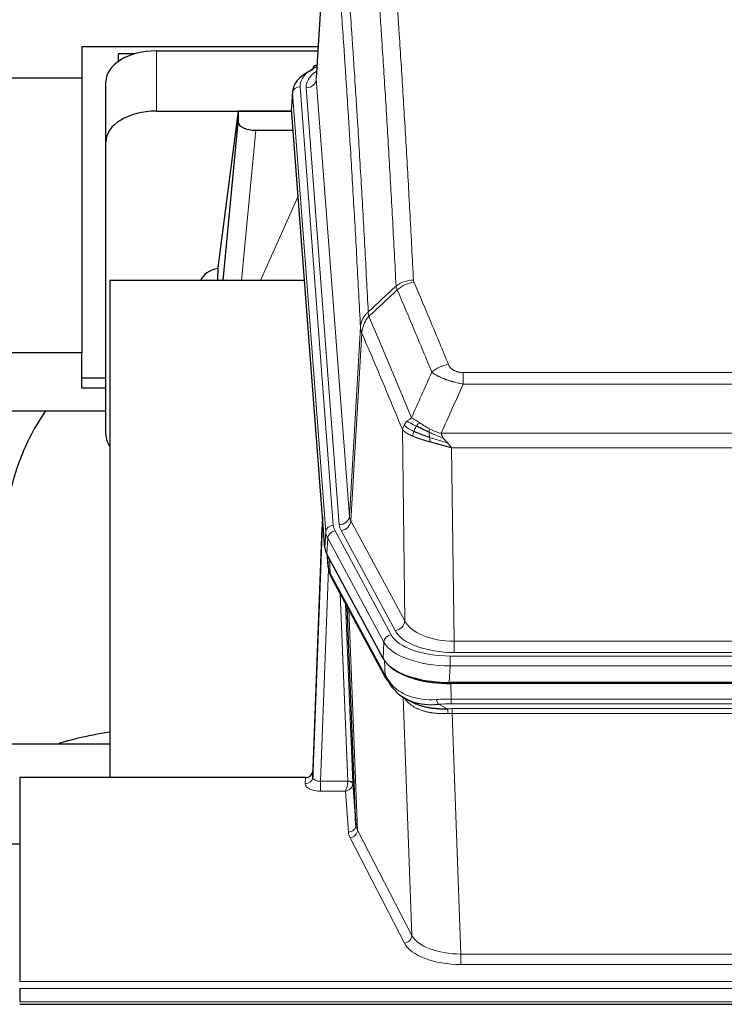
# Model space of a CAD drawing. Header units: inches. Extents: x 0 to 23760, y -13 to 16800.
# Tile 86 of 207: x 3637 to 3915, y 13654 to 14044. Entities that reach past the tile are written whole.
import ezdxf

# ---------------------------------------------------------------- set-up
doc = ezdxf.new("R2010")
doc.units = ezdxf.units.IN
doc.layers.add('254', color=7, linetype='Continuous', true_color=0xffffff)

msp = doc.modelspace()

# ---------------------------------------------------------------- linework, layer by layer
at = {"layer": '254', "color": 2, "linetype": 'Continuous', "lineweight": 25}
for p, q in [((3759.448, 14107.358), (3754.197, 14020.722)), ((3661.462, 14033.116), (3661.462, 14020.595)), ((3661.462, 14033.116), (3754.95, 14033.116)), ((3691.019, 14031.32), (3754.841, 14031.32)), ((3682.521, 14030.167), (3675.965, 14030.167)), ((3675.965, 14027.162), (3675.965, 14030.167)), ((3754.509, 14025.865), (3753.565, 14025.429)), ((3661.462, 14020.595), (3522.276, 14020.595)), ((3661.462, 14020.595), (3661.462, 13911.992)), ((3671.019, 13995.344), (3671.019, 14019.146)), ((3744.818, 14015.371), (3744.437, 14009.089)), ((3757.561, 13834.852), (3744.443, 14008.306)), ((3691.019, 14007.519), (3744.505, 14007.519)), ((3723.329, 14007.429), (3715.281, 13945.643)), ((3744.513, 14007.429), (3723.329, 14007.429)), ((3723.329, 14007.429), (3723.329, 14003.198)), ((3717.418, 13940.542), (3723.329, 14003.198)), ((3730.303, 13999.978), (3745.073, 13999.978)), ((3671.019, 13879.69), (3671.019, 13995.344)), ((3715.28, 13945.637), (3715.281, 13945.643)), ((3715.28, 13945.637), (3715.28, 13943.452)), ((3749.569, 13940.541), (3672.625, 13940.541)), ((3672.625, 13940.541), (3672.625, 13743.974)), ((3661.462, 13911.992), (3600.621, 13911.992)), ((3661.462, 13897.933), (3661.462, 13911.992)), ((3671.022, 13901.932), (3661.462, 13901.932)), ((3671.022, 13897.933), (3661.462, 13897.933)), ((3600.667, 13889.054), (3671.047, 13889.054)), ((3756.625, 13847.233), (3752.867, 13746.595)), ((3752.856, 13744.058), (3756.544, 13842.84)), ((3780.6, 13791.06), (3758.346, 13832.274)), ((3758.473, 13832.038), (3758.837, 13827.236)), ((3758.83, 13827.349), (3758.659, 13831.693)), ((3758.83, 13827.349), (3758.837, 13827.236)), ((3759.974, 13823.44), (3781.722, 13783.164)), ((3769.881, 13725.229), (3766.453, 13811.44)), ((4023.169, 13781.622), (3806.762, 13781.622)), ((4022.577, 13781.14), (3807.354, 13781.14)), ((3789.863, 13774.988), (3792.606, 13773.602)), ((3600.628, 13757.313), (3672.625, 13757.313)), ((3636.965, 13743.973), (3636.965, 13663.338)), ((3749.868, 13743.973), (3636.965, 13743.973)), ((3752.867, 13746.595), (3752.856, 13744.058)), ((3768.652, 13741.847), (3769.881, 13725.229)), ((3633.966, 13717.775), (3636.966, 13717.775)), ((3636.965, 13660.604), (3636.965, 13655.356)), ((3636.965, 13654.341), (4193.965, 13654.341))]:
    msp.add_line(p, q, dxfattribs=at)
at = {"layer": '254', "color": 110, "linetype": 'Continuous', "lineweight": 13}
for p, q in [((3759.449, 14106.736), (3754.202, 14020.146)), ((3691.019, 14007.519), (3691.019, 14031.32)), ((3754.202, 14020.146), (3767.268, 13847.373)), ((3747.818, 14017.155), (3760.929, 13843.794)), ((3750.21, 14016.72), (3763.276, 13843.947)), ((3744.824, 14014.585), (3744.443, 14008.306)), ((3757.935, 13841.224), (3744.824, 14014.585)), ((3730.303, 13999.978), (3724.696, 13940.542)), ((3732.107, 13940.542), (3747.048, 13973.856)), ((3767.268, 13847.373), (3771.645, 13922.05)), ((3772.201, 13919.716), (3767.849, 13845.464)), ((3812.294, 13904.169), (4017.637, 13904.169)), ((3812.294, 13899.605), (3812.294, 13904.169)), ((4017.637, 13899.605), (3812.294, 13899.605)), ((3789.201, 13805.921), (3788.243, 13881.572)), ((3803.563, 13880.126), (4026.368, 13880.126)), ((4022.255, 13874.382), (3807.675, 13874.382)), ((3807.675, 13874.382), (3808.644, 13797.886)), ((3767.849, 13845.464), (3789.201, 13805.921)), ((3757.561, 13834.852), (3757.935, 13841.224)), ((3761.626, 13841.503), (3783.8, 13800.438)), ((3785.325, 13802.112), (3763.973, 13841.656)), ((3758.719, 13838.647), (3758.346, 13832.274)), ((3780.893, 13797.581), (3758.719, 13838.647)), ((3758.476, 13832.033), (3758.83, 13827.349)), ((3759.397, 13830.328), (3759.615, 13824.77)), ((3758.98, 13826.378), (3755.849, 13742.526)), ((3759.615, 13824.77), (3781.362, 13784.494)), ((3766.655, 13742.613), (3763.633, 13816.664)), ((3765.76, 13812.724), (3768.652, 13741.847)), ((3766.999, 13810.429), (3770.467, 13723.219)), ((3808.644, 13793.472), (3808.644, 13797.886)), ((3808.644, 13797.886), (4021.287, 13797.886)), ((3780.6, 13791.06), (3780.893, 13797.581)), ((3781.362, 13784.494), (3781.186, 13790.13)), ((3807.055, 13792.048), (4022.875, 13792.048)), ((3807.055, 13788.143), (3807.055, 13792.048)), ((4021.287, 13793.472), (3808.644, 13793.472)), ((3807.055, 13788.143), (3806.762, 13781.622)), ((4022.875, 13788.143), (3807.055, 13788.143)), ((3807.354, 13781.14), (3807.545, 13775.049)), ((3791.952, 13681.604), (3788.516, 13775.744)), ((3807.545, 13773.184), (3807.545, 13775.049)), ((3807.545, 13775.049), (4022.386, 13775.049)), ((3802.52, 13772.955), (3805.974, 13771.21)), ((4022.386, 13773.184), (3807.545, 13773.184)), ((3807.887, 13769.376), (3807.887, 13771.241)), ((3807.887, 13771.241), (4022.044, 13771.241)), ((3807.887, 13769.376), (3811.36, 13674.2)), ((4022.044, 13769.376), (3807.887, 13769.376)), ((3749.858, 13741.525), (3749.868, 13743.973)), ((3755.849, 13742.526), (3755.849, 13738.611)), ((3755.849, 13742.526), (3766.654, 13742.526)), ((3755.849, 13738.611), (3765.691, 13738.611)), ((3766.885, 13722.462), (3765.691, 13738.611)), ((3789.043, 13678.541), (3767.558, 13720.155)), ((3770.467, 13723.219), (3791.952, 13681.604)), ((3811.36, 13674.2), (3811.36, 13670.099)), ((3811.36, 13674.2), (4018.57, 13674.2)), ((4018.57, 13670.099), (3811.36, 13670.099)), ((3636.965, 13663.338), (4193.965, 13663.338)), ((3636.965, 13660.604), (4193.965, 13660.604)), ((3636.965, 13655.356), (4193.965, 13655.356))]:
    msp.add_line(p, q, dxfattribs=at)
at = {"layer": '254', "color": 2, "linetype": 'Continuous', "lineweight": 25}
for centre, major_axis, ratio, start_param, end_param in [((3691.019, 14019.146), (-20, 0), 0.608706, 4.712389, 6.2831853), ((3771.837, 14014.868), (-27.03, 0.194), 0.4633579, 5.502135, 6.3212481), ((3754.823, 14022.705), (1.258, -2.724), 0.6272114, 3.1415983, 4.0254232), ((3691.019, 13995.344), (-20, 0), 0.608706, 4.712389, 6.2831853), ((3730.356, 14003.223), (7.027, 0.031), 0.4617281, 3.1395348, 4.7027345), ((3718.16, 13938.463), (-10.208, 0), 0.7029015, 4.9983373, 5.9892938), ((3718.16, 13747.067), (-10.152, 515.139), 0.0020796, 5.0973666, 5.1034705), ((3691.019, 13879.69), (-20, 0), 0.608706, 0, 0.4035719), ((3784.581, 13835.291), (27.037, 0.006), 0.4611335, 3.1763491, 3.3855005), ((3786.625, 13807.56), (-27.174, 22.247), 0.2659532, 0.2482947, 0.2802749), ((3785.474, 13836.837), (26.161, 11.46), 0.4493681, 3.0159633, 3.1613144), ((3763.328, 13825.661), (3.584, 1.776), 0.8816114, 2.7716102, 3.1419462), ((3806.82, 13794.106), (27.023, 0.034), 0.4619935, 3.3853572, 3.670307), ((3807.379, 13793.615), (27.01, 0.015), 0.4618579, 3.6271853, 4.7111791), ((3806.82, 13794.106), (27.023, 0.034), 0.4619935, 3.670307, 4.7096668), ((3808.194, 13767.615), (-27.355, 20.182), 0.1876908, 0.3765826, 0.5974134), ((3785.241, 13785.065), (3.52, 1.9), 0.8606628, 3.1415888, 3.5094104), ((3805.498, 13764.752), (-23.434, 19.972), 0.1471226, 0.3626514, 0.5834823), ((3787.018, 13782.383), (3.195, 2.407), 0.6715965, 2.6043549, 3.391291), ((3807.291, 13796.432), (23.359, 16.381), 0.7286412, 3.1732971, 4.057134), ((3749.868, 13746.686), (3, 0.002), 0.9042699, 4.7116987, 6.2488686)]:
    msp.add_ellipse(centre, major_axis=major_axis, ratio=ratio, start_param=start_param, end_param=end_param, dxfattribs=at)
at = {"layer": '254', "color": 110, "linetype": 'Continuous', "lineweight": 13}
for centre, major_axis, ratio, start_param, end_param in [((3771.837, 14017.529), (-24.034, 0.016), 0.461198, 5.4992389, 6.318352), ((3754.823, 14022.705), (1.258, -2.724), 0.6272114, 2.6666598, 3.1415983), ((3774.229, 14017.094), (-24.034, 0.016), 0.461198, 5.6862399, 6.318352), ((3750.21, 14020.268), (3.989, 0.302), 0.8864705, 4.6454478, 6.1638843), ((3747.818, 14014.494), (2.991, 0.226), 0.8864705, 1.5038552, 3.0222916), ((3792.598, 13932.421), (-9.987, -0.512), 0.8285973, 4.6699673, 5.4273767), ((3792.786, 13931.629), (-9.188, -3.948), 0.8056434, 4.3791539, 5.1247913), ((3806.447, 13899.167), (-9.245, -3.812), 0.7933159, 4.3962573, 5.1392153), ((3756.544, 13840.687), (0.214, 6.443), 0.0117452, 0.5090713, 1.2305416), ((3763.276, 13847.495), (3.989, 0.302), 0.8864705, 4.6454478, 6.1638843), ((3763.973, 13845.204), (3.52, 1.9), 0.8606628, 4.2773553, 5.7957917), ((3787.294, 13847.885), (20.038, 0.241), 0.4621297, 3.1708089, 3.3799603), ((3759.543, 13842.748), (2.998, -0.112), 0.4302668, 3.1576572, 3.7226285), ((3760.929, 13841.133), (2.991, 0.226), 0.8864705, 1.5038552, 3.0222916), ((3784.947, 13841.524), (-27.028, 0.171), 0.4605352, 0.0378207, 0.2469722), ((3761.626, 13838.842), (2.64, 1.425), 0.8606628, 1.1357626, 2.6541991), ((3784.947, 13844.185), (24.033, 0.005), 0.4611335, 3.1763491, 3.3855005), ((3787.294, 13844.337), (24.033, 0.005), 0.4611335, 3.1763491, 3.3855005), ((3786.625, 13807.56), (-27.538, 20.422), 0.1820485, 0.3394758, 0.371456), ((3763.494, 13825.34), (3.52, 1.9), 0.8606628, 2.7414655, 3.1415888), ((3785.325, 13805.661), (3.52, 1.9), 0.8606628, 4.2773553, 5.7957917), ((3808.564, 13808.493), (-20.002, 0.126), 0.5302672, 0.2567917, 1.5781041), ((3808.564, 13804.945), (-24.002, 0.049), 0.477994, 0.2537759, 1.5750883), ((3783.8, 13797.777), (2.64, 1.425), 0.8606628, 1.1357626, 2.6541991), ((3807.107, 13803.145), (24.02, 0.03), 0.4619935, 3.3853572, 4.7096668), ((3807.107, 13800.484), (-27.018, 0.111), 0.4567867, 0.246464, 1.5707737), ((3785.241, 13785.065), (3.52, 1.9), 0.8606628, 2.7414655, 3.1415888), ((3807.291, 13796.432), (25.329, 12.681), 0.6929209, 3.2824386, 4.1662755), ((3808.194, 13767.615), (-27.015, 0.091), 0.2751837, 4.7373543, 4.9581852), ((3802.52, 13776.79), (-0.368, 3.983), 0.2964475, 2.0527062, 2.8396422), ((3808.194, 13763.78), (-23.017, 0.318), 0.4083138, 4.7462544, 4.9670852), ((3808.676, 13761.429), (-24.025, 0.387), 0.4081206, 4.7518285, 4.8316761), ((3805.974, 13767.375), (0.131, -3.998), 0.1099517, 2.0830946, 2.8518059), ((3808.676, 13757.593), (-20.023, 0.877), 0.5868265, 4.777515, 4.8573626), ((3749.858, 13744.149), (-3, 0.013), 0.8746179, 1.5745081, 3.1116779), ((3755.861, 13744.149), (3.004, 0.138), 0.5390598, 3.1127167, 4.683513), ((3755.861, 13741.525), (6.003, 0.008), 0.4854373, 3.1388974, 4.7096937), ((3765.691, 13741.235), (0.506, 2.997), 0.2740591, 3.694004, 5.2037138), ((3765.691, 13741.235), (2.669, 1.608), 0.8008031, 4.262859, 5.7725688), ((3765.655, 13742.581), (-1.001, 0.011), 0.9036684, 3.0924533, 3.1882188), ((3766.654, 13741.665), (1.996, -0.13), 0.4297663, 0.0674602, 1.5988341), ((3766.655, 13741.752), (1.998, 0.082), 0.4302193, 0.0160628, 1.553239), ((3765.655, 13741.72), (2.996, 0.15), 0.8842155, 6.1784611, 6.2742266), ((3766.885, 13725.086), (-2.992, -0.221), 0.8740585, 1.5062672, 3.1117425), ((3789.884, 13725.484), (-20.016, 0.121), 0.4848834, 0.0387668, 0.248091), ((3789.884, 13722.86), (-23.014, 0.002), 0.4845187, 0.0358431, 0.2451673), ((3767.558, 13722.779), (-2.666, -1.376), 0.8484453, 1.1579292, 2.76165), ((3789.043, 13681.165), (-2.666, -1.376), 0.8484453, 1.1579292, 2.76165), ((3811.367, 13683.874), (-20.013, 0.104), 0.483363, 0.2476114, 1.5729934), ((3811.367, 13681.25), (23.012, 0.004), 0.4845836, 3.3866449, 4.7120269)]:
    msp.add_ellipse(centre, major_axis=major_axis, ratio=ratio, start_param=start_param, end_param=end_param, dxfattribs=at)
for points, knots in [([(3785.731, 13938.334), (3785.292, 13946.902), (3784.401, 13963.801), (3783.479, 13980.224), (3782.776, 13992.362), (3782.54, 13996.379), (3782.063, 14004.352), (3781.823, 14008.309), (3781.097, 14020.09), (3780.605, 14027.823), (3779.981, 14037.336), (3779.855, 14039.231), (3779.604, 14043.005), (3779.225, 14048.643), (3778.842, 14054.211), (3778.07, 14065.252), (3777.027, 14079.725), (3775.417, 14100.685), (3774.315, 14114.16), (3773.757, 14120.772)], [0, 0, 0, 0, 0.125, 0.25, 0.25, 0.3125, 0.3125, 0.375, 0.375, 0.5, 0.5, 0.53125, 0.53125, 0.5625, 0.625, 0.625, 0.75, 0.875, 1, 1, 1, 1]), ([(3780.64, 14123.362), (3781.197, 14116.742), (3782.298, 14103.252), (3783.906, 14082.267), (3784.948, 14067.778), (3785.719, 14056.723), (3786.101, 14051.149), (3786.479, 14045.505), (3786.731, 14041.726), (3786.856, 14039.829), (3787.479, 14030.305), (3787.971, 14022.563), (3788.696, 14010.768), (3788.936, 14006.806), (3789.412, 13998.824), (3789.648, 13994.802), (3790.35, 13982.65), (3791.27, 13966.207), (3792.161, 13949.289), (3792.598, 13940.71)], [0, 0, 0, 0, 0.125, 0.25, 0.375, 0.375, 0.4375, 0.46875, 0.46875, 0.5, 0.5, 0.625, 0.625, 0.6875, 0.6875, 0.75, 0.75, 0.875, 1, 1, 1, 1]), ([(3762.505, 14113.352), (3763.076, 14106.661), (3764.204, 14093.018), (3765.849, 14071.777), (3766.915, 14057.098), (3767.704, 14045.894), (3768.095, 14040.244), (3768.547, 14033.566), (3768.739, 14030.687), (3768.867, 14028.763), (3768.931, 14027.799), (3769.25, 14022.969), (3769.629, 14017.125), (3770.067, 14010.225), (3770.254, 14007.25), (3770.378, 14005.263), (3770.44, 14004.267), (3770.996, 13995.289), (3771.969, 13979.082), (3773.38, 13954.029), (3774.288, 13936.833), (3774.734, 13928.112)], [0, 0, 0, 0, 0.125, 0.25, 0.375, 0.375, 0.4375, 0.46875, 0.484375, 0.484375, 0.5, 0.5, 0.5625, 0.59375, 0.609375, 0.609375, 0.625, 0.625, 0.75, 0.875, 1, 1, 1, 1]), ([(3771.645, 13922.05), (3771.2, 13930.744), (3770.294, 13947.886), (3768.887, 13972.86), (3767.917, 13989.018), (3767.362, 13997.968), (3767.301, 13998.961), (3767.177, 14000.942), (3766.991, 14003.908), (3766.554, 14010.787), (3766.176, 14016.613), (3765.858, 14021.429), (3765.794, 14022.39), (3765.666, 14024.308), (3765.474, 14027.179), (3765.024, 14033.837), (3764.634, 14039.47), (3763.848, 14050.641), (3762.784, 14065.278), (3761.144, 14086.459), (3760.019, 14100.063), (3759.449, 14106.736)], [0, 0, 0, 0, 0.125, 0.25, 0.375, 0.375, 0.390625, 0.390625, 0.40625, 0.4375, 0.5, 0.5, 0.515625, 0.515625, 0.53125, 0.5625, 0.625, 0.625, 0.75, 0.875, 1, 1, 1, 1]), ([(3792.786, 13939.915), (3792.73, 13940.046), (3792.686, 13940.178), (3792.624, 13940.443), (3792.605, 13940.576), (3792.598, 13940.71)], [0, 0, 0, 0, 0.5, 0.5, 1, 1, 1, 1]), ([(3792.786, 13939.915), (3795.071, 13934.574), (3797.353, 13929.188), (3800.768, 13921.04), (3801.905, 13918.312), (3804.178, 13912.835), (3805.313, 13910.084), (3806.447, 13907.323)], [0, 0, 0, 0, 0.5, 0.5, 0.75, 0.75, 1, 1, 1, 1]), ([(3799.867, 13904.265), (3798.732, 13907.024), (3797.595, 13909.772), (3795.32, 13915.245), (3794.181, 13917.97), (3790.762, 13926.11), (3788.478, 13931.492), (3786.189, 13936.828)], [0, 0, 0, 0, 0.25, 0.25, 0.5, 0.5, 1, 1, 1, 1]), ([(3771.645, 13922.05), (3771.645, 13922.065), (3771.647, 13922.095), (3771.65, 13922.14), (3771.654, 13922.184), (3771.657, 13922.229), (3771.661, 13922.274), (3771.665, 13922.319), (3771.669, 13922.364), (3771.674, 13922.408), (3771.679, 13922.453), (3771.684, 13922.498), (3771.689, 13922.542), (3771.695, 13922.587), (3771.701, 13922.632), (3771.707, 13922.676), (3771.713, 13922.721), (3771.72, 13922.766), (3771.727, 13922.81), (3771.734, 13922.855), (3771.741, 13922.899), (3771.749, 13922.944), (3771.757, 13922.988), (3771.765, 13923.032), (3771.773, 13923.077), (3771.782, 13923.121), (3771.791, 13923.165), (3771.8, 13923.21), (3771.809, 13923.254), (3771.819, 13923.298), (3771.829, 13923.342), (3771.839, 13923.386), (3771.849, 13923.43), (3771.86, 13923.474), (3771.871, 13923.518), (3771.882, 13923.562), (3771.893, 13923.606), (3771.905, 13923.65), (3771.917, 13923.694), (3771.929, 13923.737), (3771.941, 13923.781), (3771.954, 13923.825), (3771.967, 13923.868), (3771.98, 13923.912), (3771.993, 13923.955), (3772.007, 13923.999), (3772.02, 13924.042), (3772.035, 13924.085), (3772.049, 13924.129), (3772.063, 13924.172), (3772.078, 13924.215), (3772.093, 13924.258), (3772.109, 13924.301), (3772.124, 13924.344), (3772.14, 13924.387), (3772.156, 13924.43), (3772.172, 13924.473), (3772.189, 13924.515), (3772.206, 13924.558), (3772.223, 13924.6), (3772.24, 13924.643), (3772.257, 13924.685), (3772.275, 13924.728), (3772.293, 13924.77), (3772.311, 13924.812), (3772.33, 13924.854), (3772.348, 13924.896), (3772.367, 13924.938), (3772.386, 13924.98), (3772.406, 13925.022), (3772.425, 13925.063), (3772.445, 13925.105), (3772.465, 13925.147), (3772.485, 13925.188), (3772.506, 13925.229), (3772.527, 13925.271), (3772.554, 13925.324), (3772.588, 13925.389), (3772.629, 13925.466), (3772.67, 13925.542), (3772.713, 13925.618), (3772.756, 13925.694), (3772.8, 13925.77), (3772.845, 13925.845), (3772.89, 13925.92), (3772.937, 13925.995), (3772.984, 13926.069), (3773.032, 13926.143), (3773.08, 13926.216), (3773.13, 13926.29), (3773.18, 13926.363), (3773.231, 13926.435), (3773.283, 13926.507), (3773.335, 13926.579), (3773.388, 13926.65), (3773.442, 13926.721), (3773.497, 13926.792), (3773.552, 13926.862), (3773.608, 13926.932), (3773.665, 13927.001), (3773.722, 13927.07), (3773.781, 13927.139), (3773.839, 13927.207), (3773.899, 13927.274), (3773.959, 13927.341), (3774.02, 13927.408), (3774.082, 13927.475), (3774.144, 13927.54), (3774.207, 13927.606), (3774.271, 13927.671), (3774.335, 13927.735), (3774.4, 13927.799), (3774.465, 13927.863), (3774.532, 13927.926), (3774.598, 13927.988), (3774.666, 13928.05), (3774.711, 13928.091), (3774.734, 13928.112)], [0, 0, 0, 0, 0.0066687, 0.0133374, 0.0200061, 0.0266746, 0.0333432, 0.0400116, 0.0466801, 0.0533484, 0.0600168, 0.066685, 0.0733532, 0.0800214, 0.0866895, 0.0933575, 0.1000255, 0.1066935, 0.1133614, 0.1200292, 0.126697, 0.1333647, 0.1400324, 0.1467001, 0.1533676, 0.1600352, 0.1667026, 0.1733701, 0.1800374, 0.1867047, 0.193372, 0.2000392, 0.2067064, 0.2133735, 0.2200405, 0.2267075, 0.2333745, 0.2400414, 0.2467082, 0.253375, 0.2600418, 0.2667085, 0.2733751, 0.2800417, 0.2867082, 0.2933747, 0.3000412, 0.3067075, 0.3133739, 0.3200401, 0.3267064, 0.3333725, 0.3400387, 0.3467047, 0.3533708, 0.3600367, 0.3667026, 0.3733685, 0.3800343, 0.3867001, 0.3933658, 0.4000315, 0.4066971, 0.4133626, 0.4200281, 0.4266936, 0.433359, 0.4400243, 0.4466896, 0.4533549, 0.4600201, 0.4666852, 0.4733503, 0.4800154, 0.4866804, 0.4933453, 0.5000102, 0.5125098, 0.5250093, 0.5375088, 0.5500082, 0.5625077, 0.5750071, 0.5875066, 0.600006, 0.6125054, 0.6250049, 0.6375043, 0.6500037, 0.6625032, 0.6750026, 0.6875021, 0.7000016, 0.7125011, 0.7250006, 0.7375001, 0.7499997, 0.7624993, 0.7749989, 0.7874985, 0.7999982, 0.812498, 0.8249977, 0.8374975, 0.8499974, 0.8624973, 0.8749972, 0.8874972, 0.8999973, 0.9124974, 0.9249976, 0.9374978, 0.9499981, 0.9624985, 0.9749989, 0.9874994, 1, 1, 1, 1]), ([(3772.201, 13919.716), (3772.222, 13920.3), (3772.3, 13920.887), (3772.563, 13922.054), (3772.749, 13922.633), (3773.221, 13923.764), (3773.506, 13924.317), (3774.165, 13925.381), (3774.537, 13925.891), (3774.946, 13926.374)], [0, 0, 0, 0, 0.25, 0.25, 0.5, 0.5, 0.75, 0.75, 1, 1, 1, 1]), ([(3774.946, 13926.374), (3774.871, 13926.668), (3774.828, 13926.971), (3774.77, 13927.561), (3774.755, 13927.848), (3774.734, 13928.112)], [0, 0, 0, 0, 0.5, 0.5, 1, 1, 1, 1]), ([(3774.946, 13926.374), (3777.768, 13919.819), (3780.584, 13913.195), (3784.797, 13903.156), (3786.2, 13899.792), (3789.003, 13893.03), (3790.402, 13889.632), (3791.8, 13886.217)], [0, 0, 0, 0, 0.5, 0.5, 0.75, 0.75, 1, 1, 1, 1]), ([(3772.201, 13919.716), (3772.196, 13919.729), (3772.186, 13919.754), (3772.171, 13919.792), (3772.155, 13919.831), (3772.14, 13919.87), (3772.125, 13919.91), (3772.109, 13919.951), (3772.094, 13919.992), (3772.079, 13920.034), (3772.063, 13920.077), (3772.048, 13920.12), (3772.032, 13920.164), (3772.017, 13920.208), (3772.002, 13920.253), (3771.987, 13920.299), (3771.972, 13920.345), (3771.957, 13920.392), (3771.942, 13920.439), (3771.927, 13920.487), (3771.912, 13920.536), (3771.898, 13920.585), (3771.884, 13920.635), (3771.87, 13920.686), (3771.856, 13920.737), (3771.842, 13920.789), (3771.829, 13920.841), (3771.808, 13920.926), (3771.782, 13921.038), (3771.754, 13921.175), (3771.73, 13921.302), (3771.711, 13921.419), (3771.695, 13921.526), (3771.682, 13921.624), (3771.672, 13921.711), (3771.664, 13921.788), (3771.658, 13921.855), (3771.653, 13921.912), (3771.65, 13921.959), (3771.648, 13921.996), (3771.646, 13922.023), (3771.645, 13922.04), (3771.645, 13922.048), (3771.645, 13922.05)], [0, 0, 0, 0, 0.0155037, 0.0313049, 0.0474035, 0.0637997, 0.0804935, 0.097485, 0.1147743, 0.1323613, 0.1502462, 0.1684289, 0.1869096, 0.2056883, 0.224765, 0.2441397, 0.2638126, 0.2837835, 0.3040527, 0.32462, 0.3454856, 0.3666494, 0.3881116, 0.409872, 0.4319308, 0.454288, 0.4769435, 0.4998975, 0.5635611, 0.6228928, 0.6778927, 0.7285606, 0.7748966, 0.8169007, 0.8545729, 0.8879131, 0.9169214, 0.9415977, 0.9619421, 0.9779545, 0.989635, 0.9969835, 1, 1, 1, 1]), ([(3788.243, 13881.572), (3786.913, 13884.812), (3785.58, 13888.038), (3782.913, 13894.458), (3781.577, 13897.652), (3777.566, 13907.188), (3774.887, 13913.484), (3772.201, 13919.716)], [0, 0, 0, 0, 0.25, 0.25, 0.5, 0.5, 1, 1, 1, 1]), ([(3812.294, 13904.169), (3812.111, 13904.169), (3811.929, 13904.173), (3811.565, 13904.192), (3811.385, 13904.206), (3811.03, 13904.244), (3810.854, 13904.268), (3810.508, 13904.327), (3810.337, 13904.361), (3810.126, 13904.411), (3810.084, 13904.422), (3810, 13904.443), (3809.876, 13904.476), (3809.754, 13904.512), (3809.516, 13904.586), (3809.208, 13904.696), (3808.921, 13904.823), (3808.747, 13904.908), (3808.713, 13904.925), (3808.645, 13904.96), (3808.611, 13904.978), (3808.511, 13905.032), (3808.446, 13905.069), (3808.257, 13905.182), (3808.138, 13905.261), (3807.911, 13905.423), (3807.804, 13905.507), (3807.601, 13905.68), (3807.505, 13905.769), (3807.392, 13905.883), (3807.37, 13905.906), (3807.326, 13905.952), (3807.305, 13905.975), (3807.241, 13906.045), (3807.2, 13906.092), (3807.081, 13906.234), (3807.008, 13906.33), (3806.871, 13906.523), (3806.807, 13906.621), (3806.631, 13906.917), (3806.531, 13907.118), (3806.447, 13907.323)], [0, 0, 0, 0, 0.0625, 0.0625, 0.125, 0.125, 0.1875, 0.1875, 0.25, 0.25, 0.265625, 0.265625, 0.28125, 0.3125, 0.3125, 0.375, 0.4375, 0.4375, 0.453125, 0.453125, 0.46875, 0.46875, 0.5, 0.5, 0.5625, 0.5625, 0.625, 0.625, 0.6875, 0.6875, 0.703125, 0.703125, 0.71875, 0.71875, 0.75, 0.75, 0.8125, 0.8125, 0.875, 0.875, 1, 1, 1, 1]), ([(3812.294, 13899.605), (3811.959, 13899.666), (3811.626, 13899.729), (3810.963, 13899.863), (3810.635, 13899.932), (3809.659, 13900.15), (3809.021, 13900.306), (3808.318, 13900.495), (3808.241, 13900.516), (3808.085, 13900.559), (3808.008, 13900.58), (3807.776, 13900.645), (3807.623, 13900.689), (3807.169, 13900.823), (3806.574, 13901.005), (3806.001, 13901.197), (3805.58, 13901.344), (3805.371, 13901.419), (3805.166, 13901.494), (3805.03, 13901.545), (3804.962, 13901.57), (3804.356, 13901.801), (3803.848, 13902.011), (3803.129, 13902.335), (3802.896, 13902.444), (3802.558, 13902.61), (3802.447, 13902.665), (3802.229, 13902.777), (3802.121, 13902.833), (3801.594, 13903.115), (3801.206, 13903.343), (3800.491, 13903.802), (3800.164, 13904.033), (3799.867, 13904.265)], [0, 0, 0, 0, 0.0625, 0.0625, 0.125, 0.125, 0.25, 0.25, 0.265625, 0.265625, 0.28125, 0.28125, 0.3125, 0.3125, 0.375, 0.4375, 0.4375, 0.46875, 0.484375, 0.484375, 0.5, 0.5, 0.625, 0.625, 0.6875, 0.6875, 0.71875, 0.71875, 0.75, 0.75, 0.875, 0.875, 1, 1, 1, 1]), ([(3788.243, 13881.572), (3788.301, 13881.857), (3788.383, 13882.145), (3788.596, 13882.717), (3788.727, 13883.003), (3788.882, 13883.285)], [0, 0, 0, 0, 0.5, 0.5, 1, 1, 1, 1]), ([(3788.882, 13883.285), (3789.039, 13883.56), (3789.219, 13883.831), (3789.623, 13884.363), (3789.848, 13884.622), (3790.093, 13884.873)], [0, 0, 0, 0, 0.5, 0.5, 1, 1, 1, 1]), ([(3792.765, 13880.869), (3792.33, 13881.073), (3791.92, 13881.277), (3790.391, 13882.092), (3789.495, 13882.701), (3788.882, 13883.285)], [0, 0, 0, 0, 0.25, 0.25, 1, 1, 1, 1]), ([(3790.093, 13884.873), (3790.339, 13885.117), (3790.605, 13885.352), (3791.175, 13885.802), (3791.479, 13886.016), (3791.8, 13886.217)], [0, 0, 0, 0, 0.5, 0.5, 1, 1, 1, 1]), ([(3793.751, 13882.942), (3793.38, 13883.13), (3793.023, 13883.312), (3791.662, 13884.018), (3790.791, 13884.49), (3790.093, 13884.873)], [0, 0, 0, 0, 0.25, 0.25, 1, 1, 1, 1]), ([(3794.975, 13884.322), (3794.676, 13884.516), (3794.386, 13884.704), (3793.259, 13885.424), (3792.493, 13885.89), (3791.8, 13886.217)], [0, 0, 0, 0, 0.25, 0.25, 1, 1, 1, 1]), ([(3793.751, 13882.942), (3793.85, 13883.097), (3793.951, 13883.245), (3794.208, 13883.589), (3794.365, 13883.773), (3794.676, 13884.088), (3794.829, 13884.22), (3794.975, 13884.322)], [0, 0, 0, 0, 0.25, 0.25, 0.625, 0.625, 1, 1, 1, 1]), ([(3798.945, 13881.914), (3798.764, 13882.01), (3798.586, 13882.108), (3797.879, 13882.502), (3797.364, 13882.809), (3796.37, 13883.423), (3795.891, 13883.73), (3795.276, 13884.127), (3795.125, 13884.225), (3794.975, 13884.322)], [0, 0, 0, 0, 0.125, 0.125, 0.5, 0.5, 0.875, 0.875, 1, 1, 1, 1]), ([(3792.275, 13879.023), (3792.264, 13879.028), (3792.24, 13879.038), (3792.205, 13879.053), (3792.17, 13879.068), (3792.134, 13879.083), (3792.098, 13879.099), (3792.061, 13879.115), (3792.024, 13879.131), (3791.987, 13879.147), (3791.949, 13879.163), (3791.911, 13879.18), (3791.873, 13879.197), (3791.834, 13879.214), (3791.795, 13879.231), (3791.755, 13879.249), (3791.716, 13879.267), (3791.676, 13879.285), (3791.635, 13879.303), (3791.594, 13879.322), (3791.553, 13879.34), (3791.512, 13879.359), (3791.47, 13879.379), (3791.429, 13879.398), (3791.386, 13879.418), (3791.344, 13879.438), (3791.301, 13879.458), (3791.258, 13879.478), (3791.215, 13879.499), (3791.172, 13879.52), (3791.128, 13879.541), (3791.084, 13879.563), (3791.04, 13879.584), (3790.996, 13879.606), (3790.951, 13879.628), (3790.907, 13879.651), (3790.862, 13879.673), (3790.817, 13879.696), (3790.772, 13879.72), (3790.727, 13879.743), (3790.681, 13879.767), (3790.636, 13879.791), (3790.59, 13879.815), (3790.544, 13879.839), (3790.498, 13879.864), (3790.452, 13879.889), (3790.406, 13879.914), (3790.36, 13879.94), (3790.314, 13879.966), (3790.268, 13879.992), (3790.222, 13880.018), (3790.176, 13880.045), (3790.129, 13880.071), (3790.083, 13880.099), (3790.037, 13880.126), (3789.991, 13880.154), (3789.945, 13880.182), (3789.898, 13880.21), (3789.852, 13880.238), (3789.806, 13880.267), (3789.76, 13880.296), (3789.715, 13880.325), (3789.669, 13880.355), (3789.623, 13880.385), (3789.578, 13880.415), (3789.533, 13880.446), (3789.487, 13880.476), (3789.442, 13880.507), (3789.398, 13880.539), (3789.353, 13880.57), (3789.309, 13880.602), (3789.264, 13880.634), (3789.221, 13880.667), (3789.177, 13880.699), (3789.133, 13880.732), (3789.09, 13880.766), (3789.048, 13880.799), (3789.005, 13880.833), (3788.963, 13880.867), (3788.921, 13880.902), (3788.879, 13880.936), (3788.838, 13880.971), (3788.798, 13881.007), (3788.757, 13881.042), (3788.717, 13881.078), (3788.678, 13881.114), (3788.639, 13881.151), (3788.6, 13881.188), (3788.562, 13881.225), (3788.524, 13881.262), (3788.487, 13881.3), (3788.451, 13881.338), (3788.415, 13881.376), (3788.379, 13881.415), (3788.344, 13881.453), (3788.31, 13881.492), (3788.276, 13881.532), (3788.254, 13881.558), (3788.243, 13881.572)], [0, 0, 0, 0, 0.0060657, 0.012223, 0.0184718, 0.0248123, 0.0312443, 0.0377679, 0.0443831, 0.0510899, 0.0578883, 0.0647782, 0.0717598, 0.0788329, 0.0859977, 0.093254, 0.1006019, 0.1080414, 0.1155725, 0.1231952, 0.1309095, 0.1387154, 0.1466129, 0.1546019, 0.1626826, 0.1708549, 0.1791188, 0.1874742, 0.1959213, 0.20446, 0.2130903, 0.2218121, 0.2306256, 0.2395307, 0.2485274, 0.2576156, 0.2667955, 0.276067, 0.2854301, 0.2948848, 0.3044311, 0.314069, 0.3237985, 0.3336196, 0.3435324, 0.3535367, 0.3636326, 0.3738202, 0.3840993, 0.3944701, 0.4049324, 0.4154864, 0.426132, 0.4368691, 0.4476979, 0.4586183, 0.4696303, 0.480734, 0.4919292, 0.503216, 0.5145945, 0.5260645, 0.5376262, 0.5492795, 0.5610244, 0.5728609, 0.584789, 0.5968087, 0.60892, 0.621123, 0.6334175, 0.6458037, 0.6582815, 0.6708509, 0.6835119, 0.6962645, 0.7091087, 0.7220445, 0.735072, 0.748191, 0.7614017, 0.774704, 0.7880979, 0.8015834, 0.8151605, 0.8288293, 0.8425896, 0.8564416, 0.8703852, 0.8844204, 0.8985472, 0.9127656, 0.9270756, 0.9414773, 0.9559705, 0.9705554, 0.9852319, 1, 1, 1, 1]), ([(3792.275, 13879.023), (3792.311, 13879.204), (3792.353, 13879.409), (3792.459, 13879.855), (3792.521, 13880.096), (3792.647, 13880.518), (3792.703, 13880.692), (3792.765, 13880.869)], [0, 0, 0, 0, 0.375, 0.375, 0.75, 0.75, 1, 1, 1, 1]), ([(3792.765, 13880.869), (3792.796, 13880.957), (3792.828, 13881.046), (3792.963, 13881.403), (3793.076, 13881.674), (3793.325, 13882.202), (3793.461, 13882.46), (3793.653, 13882.785), (3793.702, 13882.864), (3793.751, 13882.942)], [0, 0, 0, 0, 0.125, 0.125, 0.5, 0.5, 0.875, 0.875, 1, 1, 1, 1]), ([(3798.794, 13880.545), (3798.793, 13880.7), (3798.794, 13880.848), (3798.808, 13881.191), (3798.824, 13881.375), (3798.872, 13881.687), (3798.904, 13881.817), (3798.945, 13881.914)], [0, 0, 0, 0, 0.25, 0.25, 0.625, 0.625, 1, 1, 1, 1]), ([(3804.433, 13878.227), (3803.023, 13878.75), (3801.586, 13879.333), (3799.716, 13880.137), (3799.252, 13880.341), (3798.794, 13880.545)], [0, 0, 0, 0, 0.75, 0.75, 1, 1, 1, 1]), ([(3798.963, 13878.485), (3798.951, 13878.572), (3798.939, 13878.659), (3798.895, 13879.012), (3798.866, 13879.281), (3798.822, 13879.807), (3798.807, 13880.064), (3798.797, 13880.388), (3798.795, 13880.467), (3798.794, 13880.545)], [0, 0, 0, 0, 0.125, 0.125, 0.5, 0.5, 0.875, 0.875, 1, 1, 1, 1]), ([(3803.563, 13880.126), (3802.342, 13880.392), (3801.166, 13880.834), (3799.672, 13881.537), (3799.305, 13881.723), (3798.945, 13881.914)], [0, 0, 0, 0, 0.75, 0.75, 1, 1, 1, 1]), ([(3804.433, 13878.227), (3804.315, 13878.385), (3804.205, 13878.542), (3803.956, 13878.937), (3803.831, 13879.173), (3803.645, 13879.649), (3803.584, 13879.887), (3803.563, 13880.126)], [0, 0, 0, 0, 0.25, 0.25, 0.625, 0.625, 1, 1, 1, 1]), ([(3799.278, 13876.692), (3799.256, 13876.698), (3799.212, 13876.71), (3799.146, 13876.729), (3799.08, 13876.748), (3799.014, 13876.767), (3798.948, 13876.785), (3798.882, 13876.804), (3798.815, 13876.823), (3798.749, 13876.842), (3798.683, 13876.861), (3798.616, 13876.881), (3798.55, 13876.9), (3798.484, 13876.919), (3798.417, 13876.938), (3798.35, 13876.958), (3798.284, 13876.977), (3798.217, 13876.996), (3798.15, 13877.016), (3798.084, 13877.035), (3798.017, 13877.055), (3797.95, 13877.075), (3797.883, 13877.094), (3797.816, 13877.114), (3797.749, 13877.134), (3797.682, 13877.154), (3797.615, 13877.174), (3797.548, 13877.194), (3797.481, 13877.214), (3797.414, 13877.234), (3797.347, 13877.254), (3797.28, 13877.274), (3797.213, 13877.294), (3797.146, 13877.315), (3797.079, 13877.335), (3797.012, 13877.356), (3796.945, 13877.376), (3796.877, 13877.397), (3796.81, 13877.417), (3796.743, 13877.438), (3796.676, 13877.459), (3796.609, 13877.479), (3796.542, 13877.5), (3796.475, 13877.521), (3796.408, 13877.542), (3796.341, 13877.563), (3796.274, 13877.584), (3796.207, 13877.605), (3796.14, 13877.627), (3796.073, 13877.648), (3796.006, 13877.669), (3795.939, 13877.691), (3795.872, 13877.712), (3795.806, 13877.734), (3795.739, 13877.755), (3795.672, 13877.777), (3795.605, 13877.799), (3795.539, 13877.82), (3795.472, 13877.842), (3795.406, 13877.864), (3795.339, 13877.886), (3795.273, 13877.908), (3795.207, 13877.93), (3795.14, 13877.953), (3795.074, 13877.975), (3795.008, 13877.997), (3794.942, 13878.02), (3794.876, 13878.042), (3794.81, 13878.065), (3794.745, 13878.087), (3794.679, 13878.11), (3794.613, 13878.132), (3794.548, 13878.155), (3794.482, 13878.178), (3794.417, 13878.201), (3794.352, 13878.224), (3794.286, 13878.247), (3794.221, 13878.27), (3794.157, 13878.293), (3794.092, 13878.317), (3794.027, 13878.34), (3793.962, 13878.364), (3793.898, 13878.387), (3793.834, 13878.411), (3793.769, 13878.434), (3793.705, 13878.458), (3793.641, 13878.482), (3793.578, 13878.506), (3793.514, 13878.529), (3793.45, 13878.553), (3793.387, 13878.578), (3793.324, 13878.602), (3793.261, 13878.626), (3793.198, 13878.65), (3793.135, 13878.675), (3793.072, 13878.699), (3793.01, 13878.723), (3792.948, 13878.748), (3792.886, 13878.773), (3792.824, 13878.797), (3792.762, 13878.822), (3792.7, 13878.847), (3792.639, 13878.872), (3792.578, 13878.897), (3792.517, 13878.922), (3792.456, 13878.947), (3792.396, 13878.973), (3792.335, 13878.998), (3792.295, 13879.015), (3792.275, 13879.023)], [0, 0, 0, 0, 0.0082024, 0.0164263, 0.0246716, 0.0329384, 0.0412265, 0.0495362, 0.0578672, 0.0662198, 0.0745938, 0.0829892, 0.0914062, 0.0998446, 0.1083045, 0.1167859, 0.1252887, 0.1338131, 0.1423589, 0.1509263, 0.1595151, 0.1681255, 0.1767574, 0.1854108, 0.1940858, 0.2027822, 0.2115002, 0.2202398, 0.2290008, 0.2377835, 0.2465876, 0.2554134, 0.2642606, 0.2731295, 0.2820199, 0.2909319, 0.2998654, 0.3088206, 0.3177973, 0.3267956, 0.3358154, 0.3448569, 0.35392, 0.3630047, 0.3721109, 0.3812388, 0.3903883, 0.3995594, 0.4087522, 0.4179665, 0.4272025, 0.4364601, 0.4457393, 0.4550402, 0.4643627, 0.4737069, 0.4830727, 0.4924601, 0.5018692, 0.5113, 0.5207524, 0.5302265, 0.5397222, 0.5492397, 0.5587788, 0.5683395, 0.577922, 0.5875261, 0.5971519, 0.6067994, 0.6164686, 0.6261595, 0.6358721, 0.6456064, 0.6553624, 0.6651401, 0.6749395, 0.6847606, 0.6946034, 0.704468, 0.7143542, 0.7242622, 0.734192, 0.7441434, 0.7541166, 0.7641115, 0.7741282, 0.7841666, 0.7942268, 0.8043087, 0.8144123, 0.8245377, 0.8346848, 0.8448538, 0.8550444, 0.8652568, 0.875491, 0.885747, 0.8960247, 0.9063242, 0.9166455, 0.9269886, 0.9373534, 0.9477401, 0.9581485, 0.9685787, 0.9790306, 0.9895044, 1, 1, 1, 1]), ([(3799.278, 13876.692), (3799.244, 13876.863), (3799.205, 13877.059), (3799.123, 13877.491), (3799.081, 13877.726), (3799.013, 13878.139), (3798.987, 13878.31), (3798.963, 13878.485)], [0, 0, 0, 0, 0.375, 0.375, 0.75, 0.75, 1, 1, 1, 1]), ([(3806.105, 13876.33), (3804.332, 13876.834), (3802.503, 13877.364), (3800.129, 13878.106), (3799.541, 13878.294), (3798.963, 13878.485)], [0, 0, 0, 0, 0.75, 0.75, 1, 1, 1, 1]), ([(3807.675, 13874.382), (3807.653, 13874.388), (3807.609, 13874.401), (3807.543, 13874.42), (3807.476, 13874.438), (3807.409, 13874.457), (3807.343, 13874.476), (3807.276, 13874.495), (3807.209, 13874.514), (3807.142, 13874.533), (3807.075, 13874.552), (3807.007, 13874.571), (3806.94, 13874.59), (3806.872, 13874.609), (3806.805, 13874.627), (3806.737, 13874.646), (3806.669, 13874.665), (3806.601, 13874.684), (3806.533, 13874.703), (3806.465, 13874.722), (3806.397, 13874.741), (3806.329, 13874.76), (3806.261, 13874.779), (3806.192, 13874.798), (3806.124, 13874.817), (3806.055, 13874.836), (3805.986, 13874.855), (3805.917, 13874.874), (3805.848, 13874.893), (3805.779, 13874.912), (3805.71, 13874.931), (3805.641, 13874.95), (3805.572, 13874.969), (3805.503, 13874.988), (3805.433, 13875.007), (3805.364, 13875.026), (3805.294, 13875.045), (3805.224, 13875.064), (3805.155, 13875.083), (3805.085, 13875.102), (3805.015, 13875.121), (3804.945, 13875.14), (3804.875, 13875.159), (3804.805, 13875.178), (3804.735, 13875.197), (3804.664, 13875.216), (3804.594, 13875.235), (3804.524, 13875.254), (3804.453, 13875.273), (3804.383, 13875.293), (3804.312, 13875.312), (3804.241, 13875.331), (3804.171, 13875.35), (3804.1, 13875.369), (3804.029, 13875.388), (3803.958, 13875.408), (3803.887, 13875.427), (3803.816, 13875.446), (3803.745, 13875.465), (3803.674, 13875.485), (3803.602, 13875.504), (3803.531, 13875.523), (3803.46, 13875.542), (3803.389, 13875.562), (3803.317, 13875.581), (3803.246, 13875.6), (3803.174, 13875.62), (3803.103, 13875.639), (3803.031, 13875.658), (3802.959, 13875.678), (3802.888, 13875.697), (3802.816, 13875.717), (3802.744, 13875.736), (3802.672, 13875.755), (3802.6, 13875.775), (3802.528, 13875.794), (3802.457, 13875.814), (3802.385, 13875.833), (3802.313, 13875.853), (3802.241, 13875.873), (3802.169, 13875.892), (3802.096, 13875.912), (3802.024, 13875.931), (3801.952, 13875.951), (3801.88, 13875.971), (3801.808, 13875.99), (3801.736, 13876.01), (3801.663, 13876.03), (3801.591, 13876.049), (3801.519, 13876.069), (3801.447, 13876.089), (3801.374, 13876.109), (3801.302, 13876.128), (3801.23, 13876.148), (3801.157, 13876.168), (3801.085, 13876.188), (3801.013, 13876.208), (3800.94, 13876.228), (3800.868, 13876.248), (3800.796, 13876.268), (3800.723, 13876.288), (3800.651, 13876.308), (3800.578, 13876.328), (3800.506, 13876.348), (3800.434, 13876.368), (3800.361, 13876.388), (3800.289, 13876.408), (3800.217, 13876.428), (3800.144, 13876.448), (3800.072, 13876.468), (3800, 13876.488), (3799.927, 13876.509), (3799.855, 13876.529), (3799.783, 13876.549), (3799.711, 13876.569), (3799.638, 13876.59), (3799.566, 13876.61), (3799.494, 13876.63), (3799.422, 13876.651), (3799.35, 13876.671), (3799.302, 13876.685), (3799.278, 13876.692)], [0, 0, 0, 0, 0.007775, 0.0155603, 0.0233558, 0.0311618, 0.038978, 0.0468046, 0.0546416, 0.0624889, 0.0703466, 0.0782147, 0.0860931, 0.093982, 0.1018813, 0.109791, 0.1177112, 0.1256417, 0.1335828, 0.1415343, 0.1494962, 0.1574687, 0.1654516, 0.173445, 0.1814489, 0.1894634, 0.1974883, 0.2055238, 0.2135699, 0.2216264, 0.2296936, 0.2377713, 0.2458596, 0.2539585, 0.2620679, 0.270188, 0.2783187, 0.28646, 0.2946119, 0.3027745, 0.3109477, 0.3191316, 0.3273261, 0.3355314, 0.3437472, 0.3519738, 0.3602111, 0.3684591, 0.3767178, 0.3849872, 0.3932673, 0.4015582, 0.4098598, 0.4181722, 0.4264954, 0.4348293, 0.443174, 0.4515295, 0.4598958, 0.4682728, 0.4766607, 0.4850594, 0.493469, 0.5018893, 0.5103206, 0.5187626, 0.5272155, 0.5356793, 0.544154, 0.5526395, 0.561136, 0.5696433, 0.5781615, 0.5866906, 0.5952307, 0.6037817, 0.6123436, 0.6209165, 0.6295003, 0.638095, 0.6467007, 0.6553174, 0.6639451, 0.6725838, 0.6812334, 0.6898941, 0.6985657, 0.7072484, 0.7159421, 0.7246468, 0.7333625, 0.7420893, 0.7508272, 0.759576, 0.768336, 0.777107, 0.7858891, 0.7946823, 0.8034866, 0.812302, 0.8211284, 0.829966, 0.8388147, 0.8476746, 0.8565455, 0.8654276, 0.8743209, 0.8832252, 0.8921408, 0.9010675, 0.9100054, 0.9189544, 0.9279147, 0.9368861, 0.9458688, 0.9548626, 0.9638676, 0.9728839, 0.9819114, 0.9909501, 1, 1, 1, 1]), ([(3806.105, 13876.33), (3806.031, 13876.41), (3805.957, 13876.489), (3805.661, 13876.807), (3805.439, 13877.045), (3805.012, 13877.518), (3804.806, 13877.755), (3804.554, 13878.07), (3804.493, 13878.148), (3804.433, 13878.227)], [0, 0, 0, 0, 0.125, 0.125, 0.5, 0.5, 0.875, 0.875, 1, 1, 1, 1]), ([(3807.675, 13874.382), (3807.523, 13874.63), (3807.347, 13874.877), (3806.964, 13875.366), (3806.757, 13875.609), (3806.399, 13876.01), (3806.252, 13876.17), (3806.105, 13876.33)], [0, 0, 0, 0, 0.375, 0.375, 0.75, 0.75, 1, 1, 1, 1]), ([(3806.293, 13769.347), (3805.804, 13769.327), (3805.32, 13769.314), (3804.36, 13769.305), (3803.885, 13769.308), (3802.943, 13769.335), (3802.476, 13769.357), (3801.55, 13769.421), (3801.092, 13769.463), (3800.411, 13769.543), (3800.184, 13769.572), (3799.847, 13769.62), (3799.735, 13769.636), (3799.512, 13769.671), (3799.401, 13769.689), (3798.849, 13769.782), (3798.418, 13769.867), (3797.574, 13770.058), (3796.75, 13770.27), (3795.964, 13770.525), (3795.198, 13770.801), (3794.824, 13770.95), (3794.415, 13771.13), (3794.37, 13771.15), (3794.279, 13771.191), (3794.234, 13771.211), (3794.1, 13771.273), (3793.834, 13771.399), (3793.576, 13771.529), (3793.071, 13771.797), (3792.749, 13771.984), (3792.132, 13772.374), (3791.838, 13772.577), (3791.278, 13772.999), (3791.011, 13773.218), (3790.633, 13773.556), (3790.511, 13773.671), (3790.333, 13773.846), (3790.274, 13773.904), (3790.159, 13774.022), (3790.103, 13774.082), (3789.825, 13774.38), (3789.619, 13774.623), (3789.242, 13775.116), (3789.069, 13775.366), (3788.913, 13775.618)], [0, 0, 0, 0, 0.0625, 0.0625, 0.125, 0.125, 0.1875, 0.1875, 0.25, 0.25, 0.28125, 0.28125, 0.296875, 0.296875, 0.3125, 0.3125, 0.375, 0.375, 0.4375, 0.5, 0.5, 0.5625, 0.5625, 0.5703125, 0.5703125, 0.578125, 0.578125, 0.59375, 0.625, 0.625, 0.6875, 0.6875, 0.75, 0.75, 0.8125, 0.8125, 0.84375, 0.84375, 0.859375, 0.859375, 0.875, 0.875, 0.9375, 0.9375, 1, 1, 1, 1])]:
    msp.add_open_spline(points, degree=3, knots=knots, dxfattribs=at)
for points in [[(3774.734, 13928.112), (3778.399, 13931.52), (3782.065, 13934.928), (3785.731, 13938.334)], [(3786.189, 13936.828), (3786.077, 13937.087), (3785.889, 13937.596), (3785.771, 13938.09), (3785.731, 13938.334)], [(3786.189, 13936.828), (3782.441, 13933.345), (3778.693, 13929.86), (3774.946, 13926.374)], [(3791.8, 13886.217), (3794.474, 13892.239), (3797.163, 13898.255), (3799.867, 13904.265)], [(3812.294, 13899.605), (3809.366, 13893.119), (3806.456, 13886.626), (3803.563, 13880.126)]]:
    msp.add_open_spline(points, degree=3, dxfattribs=at)
at = {"layer": '254', "color": 2, "linetype": 'Continuous', "lineweight": 25}
for points, knots in [([(3647.363, 13889.068), (3646.62, 13888.035), (3641.136, 13880.011), (3635.754, 13867.319), (3631.875, 13852.361), (3629.452, 13838.478), (3627.446, 13823.249), (3625.474, 13804.746), (3623.843, 13786.463), (3622.556, 13770.095), (3621.753, 13760.955), (3621.457, 13757.437)], [0, 0, 0, 0, 0.0222318, 0.1727672, 0.2873868, 0.4185998, 0.5679441, 0.6959303, 0.8383189, 0.9387461, 1, 1, 1, 1]), ([(3798.963, 13878.485), (3798.674, 13878.58), (3798.388, 13878.676), (3797.254, 13879.062), (3796.431, 13879.358), (3794.866, 13879.956), (3794.124, 13880.259), (3793.206, 13880.665), (3792.983, 13880.767), (3792.765, 13880.869)], [0, 0, 0, 0, 0.125, 0.125, 0.5, 0.5, 0.875, 0.875, 1, 1, 1, 1]), ([(3798.794, 13880.545), (3798.566, 13880.647), (3798.338, 13880.749), (3797.437, 13881.159), (3796.777, 13881.466), (3795.508, 13882.071), (3794.898, 13882.369), (3794.126, 13882.753), (3793.937, 13882.848), (3793.751, 13882.942)], [0, 0, 0, 0, 0.125, 0.125, 0.5, 0.5, 0.875, 0.875, 1, 1, 1, 1]), ([(3792.556, 13773.627), (3792.659, 13773.575), (3792.763, 13773.524), (3792.96, 13773.429), (3793.053, 13773.386), (3793.193, 13773.322), (3793.24, 13773.3), (3793.335, 13773.258), (3793.762, 13773.069), (3794.203, 13772.894), (3795.01, 13772.604), (3795.839, 13772.334), (3796.711, 13772.106), (3797.606, 13771.899), (3798.064, 13771.805), (3798.651, 13771.7), (3798.769, 13771.68), (3799.006, 13771.641), (3799.126, 13771.622), (3799.485, 13771.567), (3799.725, 13771.533), (3800.45, 13771.44), (3800.938, 13771.388), (3801.922, 13771.304), (3802.418, 13771.272), (3803.419, 13771.225), (3803.924, 13771.211), (3804.942, 13771.199), (3805.456, 13771.201), (3805.974, 13771.21)], [0, 0, 0, 0, 0.0294734, 0.0294734, 0.0550135, 0.0550135, 0.0677836, 0.0677836, 0.0805537, 0.1827144, 0.1827144, 0.2848751, 0.3870358, 0.3870358, 0.4891965, 0.4891965, 0.5147367, 0.5147367, 0.5402769, 0.5402769, 0.5913572, 0.5913572, 0.6935179, 0.6935179, 0.7956786, 0.7956786, 0.8978393, 0.8978393, 1, 1, 1, 1]), ([(3652.548, 13757.541), (3654.841, 13758.269), (3661.304, 13760.095), (3668.134, 13761.428), (3672.487, 13762.078)], [0, 0, 0, 0, 0.3660944, 1, 1, 1, 1])]:
    msp.add_open_spline(points, degree=3, knots=knots, dxfattribs=at)
msp.add_open_spline([(3759.744, 13823.885), (3759.854, 13823.663), (3759.974, 13823.44)], degree=2, dxfattribs=at)

doc.saveas('drawing.dxf')
